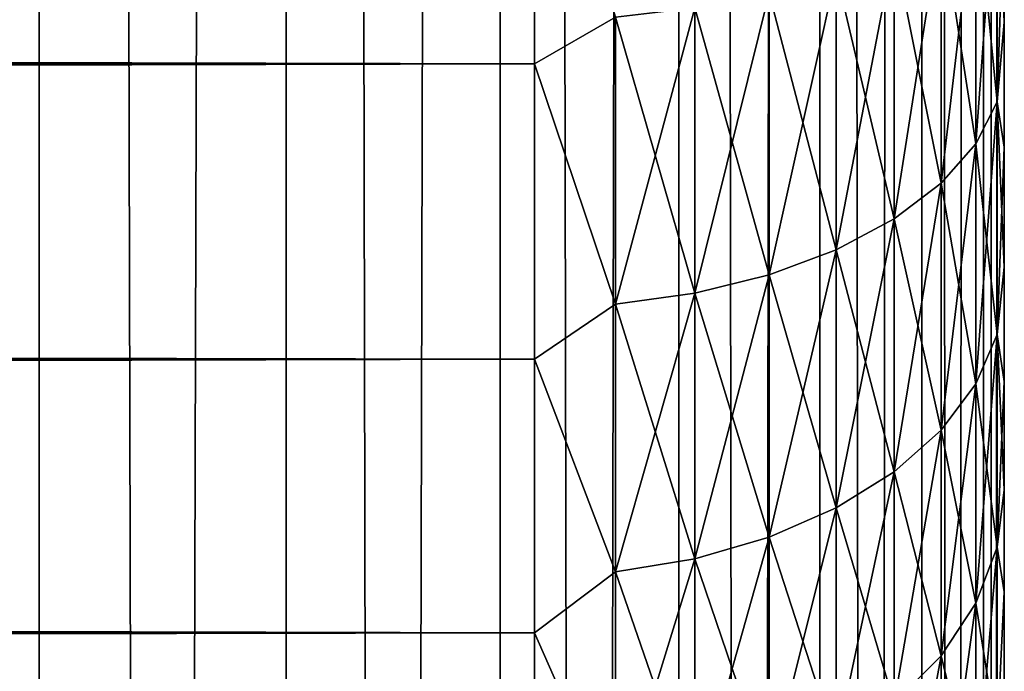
# Model space of a CAD drawing. Extents: x -265 to 265, y 0 to 427.
# Tile 227 of 256: x 260.81 to 265, y 264.3 to 267.08. Entities that reach past the tile are written whole.
import ezdxf

# ---------------------------------------------------------------- set-up
doc = ezdxf.new("R2010")
doc.units = 0
doc.header["$LTSCALE"] = 65.185185
for name, color, linetype in [('12', 7, 'CONTINUOUS'), ('16', 7, 'CONTINUOUS'), ('71', 7, 'CONTINUOUS'), ('72', 7, 'CONTINUOUS'), ('9', 7, 'CONTINUOUS')]:
    doc.layers.add(name, color=color, linetype=linetype)

msp = doc.modelspace()

# ---------------------------------------------------------------- linework, layer by layer
at = {"layer": '12', "color": 7, "linetype": 'CONTINUOUS'}
for points in [[(-263, 266.89, 16.3296), (-263, 268.2247, 15.7538), (263, 266.89, 16.3296), (-263, 266.89, 16.3296)], [(263, 266.89, 16.3296), (-263, 268.2247, 15.7538), (263, 268.2247, 15.7538), (263, 266.89, 16.3296)], [(-263, 268.2247, 39.2462), (-263, 266.89, 38.6704), (263, 268.2247, 39.2462), (-263, 268.2247, 39.2462)], [(263, 268.2247, 39.2462), (-263, 266.89, 38.6704), (263, 266.89, 38.6704), (263, 268.2247, 39.2462)], [(-263, 265.6311, 17.0564), (-263, 266.89, 16.3296), (263, 265.6311, 17.0564), (-263, 265.6311, 17.0564)], [(263, 265.6311, 17.0564), (-263, 266.89, 16.3296), (263, 266.89, 16.3296), (263, 265.6311, 17.0564)], [(-263, 266.89, 38.6704), (-263, 265.6311, 37.9436), (263, 266.89, 38.6704), (-263, 266.89, 38.6704)], [(263, 266.89, 38.6704), (-263, 265.6311, 37.9436), (263, 265.6311, 37.9436), (263, 266.89, 38.6704)], [(-263, 264.4652, 17.9244), (-263, 265.6311, 17.0564), (263, 264.4652, 17.9244), (-263, 264.4652, 17.9244)], [(263, 264.4652, 17.9244), (-263, 265.6311, 17.0564), (263, 265.6311, 17.0564), (263, 264.4652, 17.9244)], [(-263, 265.6311, 37.9436), (-263, 264.4652, 37.0756), (263, 265.6311, 37.9436), (-263, 265.6311, 37.9436)], [(263, 265.6311, 37.9436), (-263, 264.4652, 37.0756), (263, 264.4652, 37.0756), (263, 265.6311, 37.9436)], [(-263, 263.4078, 18.922), (-263, 264.4652, 17.9244), (263, 263.4078, 18.922), (-263, 263.4078, 18.922)], [(263, 263.4078, 18.922), (-263, 264.4652, 17.9244), (263, 264.4652, 17.9244), (263, 263.4078, 18.922)], [(-263, 264.4652, 37.0756), (-263, 263.4078, 36.078), (263, 264.4652, 37.0756), (-263, 264.4652, 37.0756)], [(263, 264.4652, 37.0756), (-263, 263.4078, 36.078), (263, 263.4078, 36.078), (263, 264.4652, 37.0756)]]:
    msp.add_3dface(points, dxfattribs=at)
at = {"layer": '16', "color": 7, "linetype": 'CONTINUOUS'}
for points in [[(263, 268.2247, 39.2462), (263, 266.89, 38.6704), (263.3449, 267.0895, 38.7351), (263, 268.2247, 39.2462)], [(263, 266.89, 16.3296), (263, 268.2247, 15.7538), (263.3449, 267.0895, 16.2649), (263, 266.89, 16.3296)], [(264.9696, 267.7935, 17.7269), (264.9696, 266.7289, 18.3153), (264.8793, 267.6473, 17.4232), (264.9696, 267.7935, 17.7269)], [(264.9696, 266.7289, 36.6847), (264.9696, 267.7935, 37.2731), (264.8793, 266.5496, 36.9701), (264.9696, 266.7289, 36.6847)], [(264.8793, 266.5496, 36.9701), (264.9696, 267.7935, 37.2731), (264.8793, 267.6473, 37.5768), (264.8793, 266.5496, 36.9701)], [(265, 267.6205, 18.2027), (265, 267.068, 18.5143), (264.9696, 267.7935, 17.7269), (265, 267.6205, 18.2027)], [(264.9696, 267.7935, 17.7269), (265, 267.068, 18.5143), (264.9696, 266.7289, 18.3153), (264.9696, 267.7935, 17.7269)], [(264.9696, 266.7289, 36.6847), (265, 267.6205, 36.7973), (264.9696, 267.7935, 37.2731), (264.9696, 266.7289, 36.6847)], [(264.8793, 267.6473, 17.4232), (264.8793, 266.5496, 18.0299), (264.7317, 267.5101, 17.1383), (264.8793, 267.6473, 17.4232)], [(264.8793, 266.5496, 36.9701), (264.8793, 267.6473, 37.5768), (264.7317, 266.3813, 37.2378), (264.8793, 266.5496, 36.9701)], [(264.7317, 266.3813, 37.2378), (264.8793, 267.6473, 37.5768), (264.7317, 267.5101, 37.8617), (264.7317, 266.3813, 37.2378)], [(264.8793, 267.6473, 17.4232), (264.9696, 266.7289, 18.3153), (264.8793, 266.5496, 18.0299), (264.8793, 267.6473, 17.4232)], [(265, 267.068, 36.4857), (265, 267.6205, 36.7973), (264.9696, 266.7289, 36.6847), (265, 267.068, 36.4857)], [(264.7317, 267.5101, 17.1383), (264.7317, 266.3813, 17.7622), (264.5314, 267.3861, 16.8808), (264.7317, 267.5101, 17.1383)], [(264.7317, 266.3813, 37.2378), (264.7317, 267.5101, 37.8617), (264.5314, 266.2293, 37.4798), (264.7317, 266.3813, 37.2378)], [(264.5314, 266.2293, 37.4798), (264.7317, 267.5101, 37.8617), (264.5314, 267.3861, 38.1192), (264.5314, 266.2293, 37.4798)], [(264.7317, 267.5101, 17.1383), (264.8793, 266.5496, 18.0299), (264.7317, 266.3813, 17.7622), (264.7317, 267.5101, 17.1383)], [(264.5314, 267.3861, 16.8808), (264.5314, 266.2293, 17.5202), (264.2845, 267.2791, 16.6587), (264.5314, 267.3861, 16.8808)], [(264.5314, 266.2293, 37.4798), (264.5314, 267.3861, 38.1192), (264.2845, 266.0981, 37.6886), (264.5314, 266.2293, 37.4798)], [(264.2845, 266.0981, 37.6886), (264.5314, 267.3861, 38.1192), (264.2845, 267.2791, 38.3413), (264.2845, 266.0981, 37.6886)], [(264.5314, 267.3861, 16.8808), (264.7317, 266.3813, 17.7622), (264.5314, 266.2293, 17.5202), (264.5314, 267.3861, 16.8808)], [(264.2845, 267.2791, 16.6587), (264.2845, 266.0981, 17.3114), (263.9985, 267.1923, 16.4785), (264.2845, 267.2791, 16.6587)], [(264.2845, 266.0981, 37.6886), (264.2845, 267.2791, 38.3413), (263.9985, 265.9917, 37.8579), (264.2845, 266.0981, 37.6886)], [(263.9985, 265.9917, 37.8579), (264.2845, 267.2791, 38.3413), (263.9985, 267.1923, 38.5215), (263.9985, 265.9917, 37.8579)], [(264.2845, 267.2791, 16.6587), (264.5314, 266.2293, 17.5202), (264.2845, 266.0981, 17.3114), (264.2845, 267.2791, 16.6587)], [(263.9985, 267.1923, 16.4785), (263.9985, 265.9917, 17.1421), (263.6821, 267.1285, 16.3459), (263.9985, 267.1923, 16.4785)], [(263.9985, 265.9917, 37.8579), (263.9985, 267.1923, 38.5215), (263.6821, 265.9134, 37.9825), (263.9985, 265.9917, 37.8579)], [(263.6821, 265.9134, 37.9825), (263.9985, 267.1923, 38.5215), (263.6821, 267.1285, 38.6541), (263.6821, 265.9134, 37.9825)], [(263.9985, 267.1923, 16.4785), (264.2845, 266.0981, 17.3114), (263.9985, 265.9917, 17.1421), (263.9985, 267.1923, 16.4785)], [(263.6821, 267.1285, 16.3459), (263.6821, 265.9134, 17.0175), (263.3449, 267.0895, 16.2649), (263.6821, 267.1285, 16.3459)], [(263.6821, 265.9134, 37.9825), (263.6821, 267.1285, 38.6541), (263.3449, 265.8655, 38.0587), (263.6821, 265.9134, 37.9825)], [(263.3449, 265.8655, 38.0587), (263.6821, 267.1285, 38.6541), (263.3449, 267.0895, 38.7351), (263.3449, 265.8655, 38.0587)], [(263.6821, 267.1285, 16.3459), (263.9985, 265.9917, 17.1421), (263.6821, 265.9134, 17.0175), (263.6821, 267.1285, 16.3459)], [(263, 266.89, 38.6704), (263.3449, 265.8655, 38.0587), (263.3449, 267.0895, 38.7351), (263, 266.89, 38.6704)], [(263, 266.89, 16.3296), (263.3449, 267.0895, 16.2649), (263.3449, 265.8655, 16.9413), (263, 266.89, 16.3296)], [(263.3449, 267.0895, 16.2649), (263.6821, 265.9134, 17.0175), (263.3449, 265.8655, 16.9413), (263.3449, 267.0895, 16.2649)], [(265, 267.068, 18.5143), (265, 266.5354, 18.8586), (264.9696, 266.7289, 18.3153), (265, 267.068, 18.5143)], [(265, 266.5354, 36.1414), (265, 267.068, 36.4857), (264.9696, 266.7289, 36.6847), (265, 266.5354, 36.1414)], [(263, 266.89, 38.6704), (263, 265.6311, 37.9436), (263.3449, 265.8655, 38.0587), (263, 266.89, 38.6704)], [(263, 265.6311, 17.0564), (263, 266.89, 16.3296), (263.3449, 265.8655, 16.9413), (263, 265.6311, 17.0564)], [(264.9696, 266.7289, 18.3153), (264.9696, 265.7368, 19.0192), (264.8793, 266.5496, 18.0299), (264.9696, 266.7289, 18.3153)], [(264.9696, 265.7368, 35.9808), (264.9696, 266.7289, 36.6847), (264.8793, 265.5267, 36.2443), (264.9696, 265.7368, 35.9808)], [(264.8793, 265.5267, 36.2443), (264.9696, 266.7289, 36.6847), (264.8793, 266.5496, 36.9701), (264.8793, 265.5267, 36.2443)], [(265, 266.5354, 18.8586), (265, 266.0245, 19.2345), (264.9696, 266.7289, 18.3153), (265, 266.5354, 18.8586)], [(264.9696, 266.7289, 18.3153), (265, 266.0245, 19.2345), (264.9696, 265.7368, 19.0192), (264.9696, 266.7289, 18.3153)], [(264.9696, 265.7368, 35.9808), (265, 266.5354, 36.1414), (264.9696, 266.7289, 36.6847), (264.9696, 265.7368, 35.9808)], [(264.8793, 266.5496, 18.0299), (264.8793, 265.5267, 18.7557), (264.7317, 266.3813, 17.7622), (264.8793, 266.5496, 18.0299)], [(264.8793, 265.5267, 36.2443), (264.8793, 266.5496, 36.9701), (264.7317, 265.3295, 36.4915), (264.8793, 265.5267, 36.2443)], [(264.7317, 265.3295, 36.4915), (264.8793, 266.5496, 36.9701), (264.7317, 266.3813, 37.2378), (264.7317, 265.3295, 36.4915)], [(264.8793, 266.5496, 18.0299), (264.9696, 265.7368, 19.0192), (264.8793, 265.5267, 18.7557), (264.8793, 266.5496, 18.0299)], [(265, 266.0245, 35.7655), (265, 266.5354, 36.1414), (264.9696, 265.7368, 35.9808), (265, 266.0245, 35.7655)], [(264.7317, 266.3813, 17.7622), (264.7317, 265.3295, 18.5085), (264.5314, 266.2293, 17.5202), (264.7317, 266.3813, 17.7622)], [(264.7317, 265.3295, 36.4915), (264.7317, 266.3813, 37.2378), (264.5314, 265.1513, 36.715), (264.7317, 265.3295, 36.4915)], [(264.5314, 265.1513, 36.715), (264.7317, 266.3813, 37.2378), (264.5314, 266.2293, 37.4798), (264.5314, 265.1513, 36.715)], [(264.7317, 266.3813, 17.7622), (264.8793, 265.5267, 18.7557), (264.7317, 265.3295, 18.5085), (264.7317, 266.3813, 17.7622)], [(264.5314, 266.2293, 17.5202), (264.5314, 265.1513, 18.285), (264.2845, 266.0981, 17.3114), (264.5314, 266.2293, 17.5202)], [(264.5314, 265.1513, 36.715), (264.5314, 266.2293, 37.4798), (264.2845, 264.9976, 36.9078), (264.5314, 265.1513, 36.715)], [(264.2845, 264.9976, 36.9078), (264.5314, 266.2293, 37.4798), (264.2845, 266.0981, 37.6886), (264.2845, 264.9976, 36.9078)], [(264.5314, 266.2293, 17.5202), (264.7317, 265.3295, 18.5085), (264.5314, 265.1513, 18.285), (264.5314, 266.2293, 17.5202)], [(264.2845, 266.0981, 17.3114), (264.2845, 264.9976, 18.0922), (263.9985, 265.9917, 17.1421), (264.2845, 266.0981, 17.3114)], [(264.2845, 264.9976, 36.9078), (264.2845, 266.0981, 37.6886), (263.9985, 264.8729, 37.0641), (264.2845, 264.9976, 36.9078)], [(263.9985, 264.8729, 37.0641), (264.2845, 266.0981, 37.6886), (263.9985, 265.9917, 37.8579), (263.9985, 264.8729, 37.0641)], [(264.2845, 266.0981, 17.3114), (264.5314, 265.1513, 18.285), (264.2845, 264.9976, 18.0922), (264.2845, 266.0981, 17.3114)], [(265, 266.0245, 19.2345), (265, 265.5372, 19.6406), (264.9696, 265.7368, 19.0192), (265, 266.0245, 19.2345)], [(265, 265.5372, 35.3594), (265, 266.0245, 35.7655), (264.9696, 265.7368, 35.9808), (265, 265.5372, 35.3594)], [(263.9985, 265.9917, 17.1421), (263.9985, 264.8729, 17.9359), (263.6821, 265.9134, 17.0175), (263.9985, 265.9917, 17.1421)], [(263.9985, 264.8729, 37.0641), (263.9985, 265.9917, 37.8579), (263.6821, 264.7811, 37.1792), (263.9985, 264.8729, 37.0641)], [(263.6821, 264.7811, 37.1792), (263.9985, 265.9917, 37.8579), (263.6821, 265.9134, 37.9825), (263.6821, 264.7811, 37.1792)], [(263.9985, 265.9917, 17.1421), (264.2845, 264.9976, 18.0922), (263.9985, 264.8729, 17.9359), (263.9985, 265.9917, 17.1421)], [(263.6821, 265.9134, 17.0175), (263.6821, 264.7811, 17.8208), (263.3449, 265.8655, 16.9413), (263.6821, 265.9134, 17.0175)], [(263.6821, 264.7811, 37.1792), (263.6821, 265.9134, 37.9825), (263.3449, 264.7251, 37.2495), (263.6821, 264.7811, 37.1792)], [(263.3449, 264.7251, 37.2495), (263.6821, 265.9134, 37.9825), (263.3449, 265.8655, 38.0587), (263.3449, 264.7251, 37.2495)], [(263.6821, 265.9134, 17.0175), (263.9985, 264.8729, 17.9359), (263.6821, 264.7811, 17.8208), (263.6821, 265.9134, 17.0175)], [(263, 265.6311, 37.9436), (263.3449, 264.7251, 37.2495), (263.3449, 265.8655, 38.0587), (263, 265.6311, 37.9436)], [(263, 265.6311, 17.0564), (263.3449, 265.8655, 16.9413), (263.3449, 264.7251, 17.7505), (263, 265.6311, 17.0564)], [(263.3449, 265.8655, 16.9413), (263.6821, 264.7811, 17.8208), (263.3449, 264.7251, 17.7505), (263.3449, 265.8655, 16.9413)], [(264.9696, 265.7368, 19.0192), (264.9696, 264.8298, 19.8298), (264.8793, 265.5267, 18.7557), (264.9696, 265.7368, 19.0192)], [(264.9696, 264.8298, 35.1702), (264.9696, 265.7368, 35.9808), (264.8793, 264.5915, 35.4085), (264.9696, 264.8298, 35.1702)], [(264.8793, 264.5915, 35.4085), (264.9696, 265.7368, 35.9808), (264.8793, 265.5267, 36.2443), (264.8793, 264.5915, 35.4085)], [(265, 265.5372, 19.6406), (265, 265.0754, 20.0753), (264.9696, 265.7368, 19.0192), (265, 265.5372, 19.6406)], [(264.9696, 265.7368, 19.0192), (265, 265.0754, 20.0753), (264.9696, 264.8298, 19.8298), (264.9696, 265.7368, 19.0192)], [(264.9696, 264.8298, 35.1702), (265, 265.5372, 35.3594), (264.9696, 265.7368, 35.9808), (264.9696, 264.8298, 35.1702)], [(263, 265.6311, 37.9436), (263, 264.4652, 37.0756), (263.3449, 264.7251, 37.2495), (263, 265.6311, 37.9436)], [(263, 264.4652, 17.9244), (263, 265.6311, 17.0564), (263.3449, 264.7251, 17.7505), (263, 264.4652, 17.9244)], [(265, 265.0754, 34.9247), (265, 265.5372, 35.3594), (264.9696, 264.8298, 35.1702), (265, 265.0754, 34.9247)], [(264.8793, 265.5267, 18.7557), (264.8793, 264.5915, 19.5915), (264.7317, 265.3295, 18.5085), (264.8793, 265.5267, 18.7557)], [(264.8793, 264.5915, 35.4085), (264.8793, 265.5267, 36.2443), (264.7317, 264.3678, 35.6322), (264.8793, 264.5915, 35.4085)], [(264.7317, 264.3678, 35.6322), (264.8793, 265.5267, 36.2443), (264.7317, 265.3295, 36.4915), (264.7317, 264.3678, 35.6322)], [(264.8793, 265.5267, 18.7557), (264.9696, 264.8298, 19.8298), (264.8793, 264.5915, 19.5915), (264.8793, 265.5267, 18.7557)], [(264.7317, 265.3295, 18.5085), (264.7317, 264.3678, 19.3678), (264.5314, 265.1513, 18.285), (264.7317, 265.3295, 18.5085)], [(264.7317, 264.3678, 35.6322), (264.7317, 265.3295, 36.4915), (264.5314, 264.1658, 35.8342), (264.7317, 264.3678, 35.6322)], [(264.5314, 264.1658, 35.8342), (264.7317, 265.3295, 36.4915), (264.5314, 265.1513, 36.715), (264.5314, 264.1658, 35.8342)], [(264.7317, 265.3295, 18.5085), (264.8793, 264.5915, 19.5915), (264.7317, 264.3678, 19.3678), (264.7317, 265.3295, 18.5085)], [(264.5314, 265.1513, 18.285), (264.5314, 264.1658, 19.1658), (264.2845, 264.9976, 18.0922), (264.5314, 265.1513, 18.285)], [(264.5314, 264.1658, 35.8342), (264.5314, 265.1513, 36.715), (264.2845, 263.9914, 36.0086), (264.5314, 264.1658, 35.8342)], [(264.2845, 263.9914, 36.0086), (264.5314, 265.1513, 36.715), (264.2845, 264.9976, 36.9078), (264.2845, 263.9914, 36.0086)], [(264.5314, 265.1513, 18.285), (264.7317, 264.3678, 19.3678), (264.5314, 264.1658, 19.1658), (264.5314, 265.1513, 18.285)], [(265, 265.0754, 20.0753), (265, 264.6407, 20.5372), (264.9696, 264.8298, 19.8298), (265, 265.0754, 20.0753)], [(265, 264.6407, 34.4628), (265, 265.0754, 34.9247), (264.9696, 264.8298, 35.1702), (265, 264.6407, 34.4628)], [(264.2845, 264.9976, 18.0922), (264.2845, 263.9914, 18.9914), (263.9985, 264.8729, 17.9359), (264.2845, 264.9976, 18.0922)], [(264.2845, 263.9914, 36.0086), (264.2845, 264.9976, 36.9078), (263.9985, 263.85, 36.15), (264.2845, 263.9914, 36.0086)], [(263.9985, 263.85, 36.15), (264.2845, 264.9976, 36.9078), (263.9985, 264.8729, 37.0641), (263.9985, 263.85, 36.15)], [(264.2845, 264.9976, 18.0922), (264.5314, 264.1658, 19.1658), (264.2845, 263.9914, 18.9914), (264.2845, 264.9976, 18.0922)], [(263.9985, 264.8729, 17.9359), (263.9985, 263.85, 18.85), (263.6821, 264.7811, 17.8208), (263.9985, 264.8729, 17.9359)], [(263.9985, 263.85, 36.15), (263.9985, 264.8729, 37.0641), (263.6821, 263.7459, 36.2541), (263.9985, 263.85, 36.15)], [(263.6821, 263.7459, 36.2541), (263.9985, 264.8729, 37.0641), (263.6821, 264.7811, 37.1792), (263.6821, 263.7459, 36.2541)], [(263.9985, 264.8729, 17.9359), (264.2845, 263.9914, 18.9914), (263.9985, 263.85, 18.85), (263.9985, 264.8729, 17.9359)], [(264.9696, 264.8298, 19.8298), (264.9696, 264.0192, 20.7368), (264.8793, 264.5915, 19.5915), (264.9696, 264.8298, 19.8298)], [(264.9696, 264.0192, 34.2632), (264.9696, 264.8298, 35.1702), (264.8793, 263.7557, 34.4733), (264.9696, 264.0192, 34.2632)], [(264.8793, 263.7557, 34.4733), (264.9696, 264.8298, 35.1702), (264.8793, 264.5915, 35.4085), (264.8793, 263.7557, 34.4733)], [(264.9696, 264.8298, 19.8298), (265, 264.6407, 20.5372), (264.9696, 264.0192, 20.7368), (264.9696, 264.8298, 19.8298)], [(264.9696, 264.0192, 34.2632), (265, 264.6407, 34.4628), (264.9696, 264.8298, 35.1702), (264.9696, 264.0192, 34.2632)], [(263.6821, 264.7811, 17.8208), (263.6821, 263.7459, 18.7459), (263.3449, 264.7251, 17.7505), (263.6821, 264.7811, 17.8208)], [(263.6821, 263.7459, 36.2541), (263.6821, 264.7811, 37.1792), (263.3449, 263.6824, 36.3176), (263.6821, 263.7459, 36.2541)], [(263.3449, 263.6824, 36.3176), (263.6821, 264.7811, 37.1792), (263.3449, 264.7251, 37.2495), (263.3449, 263.6824, 36.3176)], [(263.6821, 264.7811, 17.8208), (263.9985, 263.85, 18.85), (263.6821, 263.7459, 18.7459), (263.6821, 264.7811, 17.8208)], [(263, 264.4652, 37.0756), (263.3449, 263.6824, 36.3176), (263.3449, 264.7251, 37.2495), (263, 264.4652, 37.0756)], [(263, 264.4652, 17.9244), (263.3449, 264.7251, 17.7505), (263.3449, 263.6824, 18.6824), (263, 264.4652, 17.9244)], [(263.3449, 264.7251, 17.7505), (263.6821, 263.7459, 18.7459), (263.3449, 263.6824, 18.6824), (263.3449, 264.7251, 17.7505)], [(265, 264.6407, 20.5372), (265, 264.2346, 21.0244), (264.9696, 264.0192, 20.7368), (265, 264.6407, 20.5372)], [(265, 264.2346, 33.9756), (265, 264.6407, 34.4628), (264.9696, 264.0192, 34.2632), (265, 264.2346, 33.9756)], [(264.8793, 264.5915, 19.5915), (264.8793, 263.7557, 20.5267), (264.7317, 264.3678, 19.3678), (264.8793, 264.5915, 19.5915)], [(264.8793, 263.7557, 34.4733), (264.8793, 264.5915, 35.4085), (264.7317, 263.5085, 34.6705), (264.8793, 263.7557, 34.4733)], [(264.7317, 263.5085, 34.6705), (264.8793, 264.5915, 35.4085), (264.7317, 264.3678, 35.6322), (264.7317, 263.5085, 34.6705)], [(264.8793, 264.5915, 19.5915), (264.9696, 264.0192, 20.7368), (264.8793, 263.7557, 20.5267), (264.8793, 264.5915, 19.5915)], [(263, 264.4652, 37.0756), (263, 263.4078, 36.078), (263.3449, 263.6824, 36.3176), (263, 264.4652, 37.0756)], [(263, 263.4078, 18.922), (263, 264.4652, 17.9244), (263.3449, 263.6824, 18.6824), (263, 263.4078, 18.922)], [(264.7317, 264.3678, 19.3678), (264.7317, 263.5085, 20.3295), (264.5314, 264.1658, 19.1658), (264.7317, 264.3678, 19.3678)], [(264.7317, 263.5085, 34.6705), (264.7317, 264.3678, 35.6322), (264.5314, 263.285, 34.8487), (264.7317, 263.5085, 34.6705)], [(264.5314, 263.285, 34.8487), (264.7317, 264.3678, 35.6322), (264.5314, 264.1658, 35.8342), (264.5314, 263.285, 34.8487)], [(264.7317, 264.3678, 19.3678), (264.8793, 263.7557, 20.5267), (264.7317, 263.5085, 20.3295), (264.7317, 264.3678, 19.3678)]]:
    msp.add_3dface(points, dxfattribs=at)
at = {"layer": '71', "color": 7, "linetype": 'CONTINUOUS'}
for points in [[(259.7108, 1, 11.4324), (260.8899, 1, 10.3155), (259.7108, 419, 11.4324), (259.7108, 1, 11.4324)], [(259.7108, 419, 11.4324), (260.8899, 1, 10.3155), (260.8899, 419, 10.3155), (259.7108, 419, 11.4324)], [(260.8899, 1, 10.3155), (261.9414, 1, 9.0776), (260.8899, 419, 10.3155), (260.8899, 1, 10.3155)], [(260.8899, 419, 10.3155), (261.9414, 1, 9.0776), (261.9414, 419, 9.0776), (260.8899, 419, 10.3155)], [(261.9414, 1, 9.0776), (262.8529, 1, 7.7333), (261.9414, 419, 9.0776), (261.9414, 1, 9.0776)], [(261.9414, 419, 9.0776), (262.8529, 1, 7.7333), (262.8529, 419, 7.7333), (261.9414, 419, 9.0776)], [(262.8529, 1, 7.7333), (263.6136, 1, 6.2983), (262.8529, 419, 7.7333), (262.8529, 1, 7.7333)], [(262.8529, 419, 7.7333), (263.6136, 1, 6.2983), (263.6136, 419, 6.2983), (262.8529, 419, 7.7333)], [(263.6136, 1, 6.2983), (264.2148, 1, 4.7895), (263.6136, 419, 6.2983), (263.6136, 1, 6.2983)], [(263.6136, 419, 6.2983), (264.2148, 1, 4.7895), (264.2148, 419, 4.7895), (263.6136, 419, 6.2983)], [(264.2148, 1, 4.7895), (264.6493, 1, 3.2246), (264.2148, 419, 4.7895), (264.2148, 1, 4.7895)], [(264.2148, 419, 4.7895), (264.6493, 1, 3.2246), (264.6493, 419, 3.2246), (264.2148, 419, 4.7895)], [(264.6493, 1, 3.2246), (264.9121, 1, 1.6218), (264.6493, 419, 3.2246), (264.6493, 1, 3.2246)], [(264.6493, 419, 3.2246), (264.9121, 1, 1.6218), (264.9121, 419, 1.6218), (264.6493, 419, 3.2246)], [(264.9121, 1, 1.6218), (265, 1), (264.9121, 419, 1.6218), (264.9121, 1, 1.6218)], [(264.9121, 419, 1.6218), (265, 1), (265, 419), (264.9121, 419, 1.6218)]]:
    msp.add_3dface(points, dxfattribs=at)
at = {"layer": '72', "color": 7, "linetype": 'CONTINUOUS'}
for points in [[(260.8899, 419, -10.3155), (260.8899, 1, -10.3155), (259.75, 20, -11.399), (260.8899, 419, -10.3155)], [(259.75, 400, -11.399), (260.8899, 419, -10.3155), (259.75, 20, -11.399), (259.75, 400, -11.399)], [(261.9414, 1, -9.0776), (260.8899, 1, -10.3155), (261.9414, 419, -9.0776), (261.9414, 1, -9.0776)], [(261.9414, 419, -9.0776), (260.8899, 1, -10.3155), (260.8899, 419, -10.3155), (261.9414, 419, -9.0776)], [(262.8529, 1, -7.7333), (261.9414, 1, -9.0776), (262.8529, 419, -7.7333), (262.8529, 1, -7.7333)], [(262.8529, 419, -7.7333), (261.9414, 1, -9.0776), (261.9414, 419, -9.0776), (262.8529, 419, -7.7333)], [(263.6136, 1, -6.2983), (262.8529, 1, -7.7333), (263.6136, 419, -6.2983), (263.6136, 1, -6.2983)], [(263.6136, 419, -6.2983), (262.8529, 1, -7.7333), (262.8529, 419, -7.7333), (263.6136, 419, -6.2983)], [(264.2148, 1, -4.7895), (263.6136, 1, -6.2983), (264.2148, 419, -4.7895), (264.2148, 1, -4.7895)], [(264.2148, 419, -4.7895), (263.6136, 1, -6.2983), (263.6136, 419, -6.2983), (264.2148, 419, -4.7895)], [(264.6493, 1, -3.2246), (264.2148, 1, -4.7895), (264.6493, 419, -3.2246), (264.6493, 1, -3.2246)], [(264.6493, 419, -3.2246), (264.2148, 1, -4.7895), (264.2148, 419, -4.7895), (264.6493, 419, -3.2246)], [(264.9121, 1, -1.6218), (264.6493, 1, -3.2246), (264.9121, 419, -1.6218), (264.9121, 1, -1.6218)], [(264.9121, 419, -1.6218), (264.6493, 1, -3.2246), (264.6493, 419, -3.2246), (264.9121, 419, -1.6218)], [(265, 419), (265, 1), (264.9121, 1, -1.6218), (265, 419)], [(265, 419), (264.9121, 1, -1.6218), (264.9121, 419, -1.6218), (265, 419)]]:
    msp.add_3dface(points, dxfattribs=at)
at = {"layer": '9', "color": 7, "linetype": 'CONTINUOUS'}
for points in [[(265, 267.068, 18.5143), (265, 267.6205, 18.2027), (265, 267.068, 36.4857), (265, 267.068, 18.5143)], [(265, 267.068, 36.4857), (265, 267.6205, 18.2027), (265, 267.6205, 36.7973), (265, 267.068, 36.4857)], [(265, 266.5354, 18.8586), (265, 267.068, 18.5143), (265, 266.5354, 36.1414), (265, 266.5354, 18.8586)], [(265, 266.5354, 36.1414), (265, 267.068, 18.5143), (265, 267.068, 36.4857), (265, 266.5354, 36.1414)], [(265, 266.0245, 19.2345), (265, 266.5354, 18.8586), (265, 266.0245, 35.7655), (265, 266.0245, 19.2345)], [(265, 266.0245, 35.7655), (265, 266.5354, 18.8586), (265, 266.5354, 36.1414), (265, 266.0245, 35.7655)], [(265, 265.5372, 19.6406), (265, 266.0245, 19.2345), (265, 265.5372, 35.3594), (265, 265.5372, 19.6406)], [(265, 265.5372, 35.3594), (265, 266.0245, 19.2345), (265, 266.0245, 35.7655), (265, 265.5372, 35.3594)], [(265, 265.0754, 20.0753), (265, 265.5372, 19.6406), (265, 265.0754, 34.9247), (265, 265.0754, 20.0753)], [(265, 265.0754, 34.9247), (265, 265.5372, 19.6406), (265, 265.5372, 35.3594), (265, 265.0754, 34.9247)], [(265, 264.6407, 20.5372), (265, 265.0754, 20.0753), (265, 264.6407, 34.4628), (265, 264.6407, 20.5372)], [(265, 264.6407, 34.4628), (265, 265.0754, 20.0753), (265, 265.0754, 34.9247), (265, 264.6407, 34.4628)], [(265, 264.2346, 21.0244), (265, 264.6407, 20.5372), (265, 264.2346, 33.9756), (265, 264.2346, 21.0244)], [(265, 264.2346, 33.9756), (265, 264.6407, 20.5372), (265, 264.6407, 34.4628), (265, 264.2346, 33.9756)]]:
    msp.add_3dface(points, dxfattribs=at)

doc.saveas('drawing.dxf')
